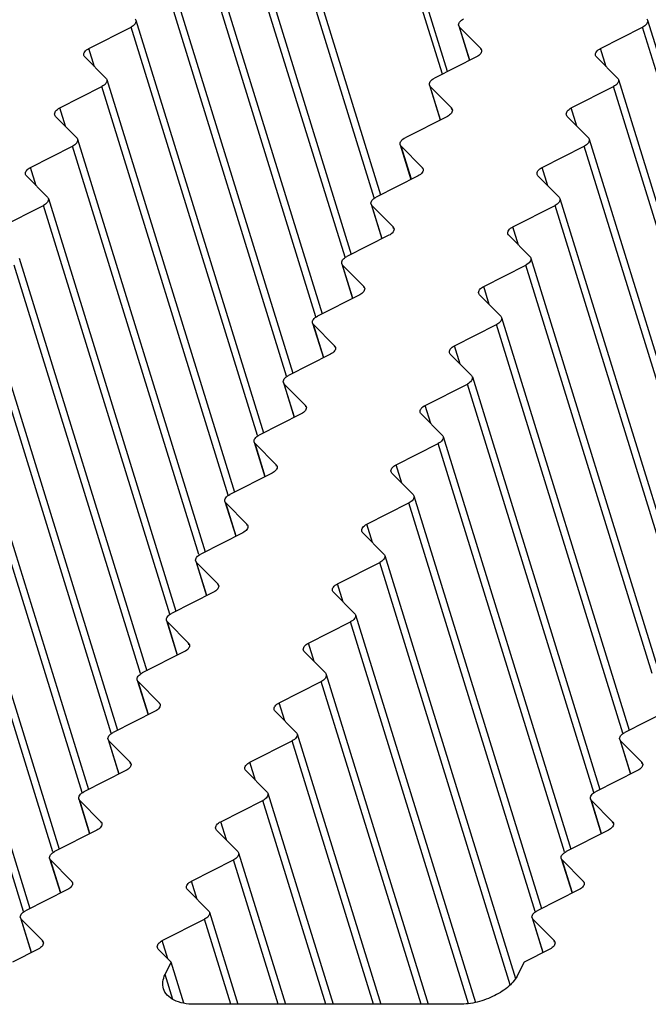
# Model space of a CAD drawing. Header units: millimetres. Extents: x 0 to 594, y 0 to 420.
# Tile 76 of 104: x 320 to 332, y 125 to 144. Entities that reach past the tile are written whole.
import ezdxf

# ---------------------------------------------------------------- set-up
doc = ezdxf.new("R2010")
doc.units = ezdxf.units.MM
doc.header["$LTSCALE"] = 32.67
doc.layers.get('0').update_dxf_attribs({"linetype": 'CONTINUOUS'})

msp = doc.modelspace()

# ---------------------------------------------------------------- linework, layer by layer
at = {"color": 9, "linetype": 'CONTINUOUS'}
for p, q in [((328.02423, 142.94067), (325.87234, 149.90417)), ((328.12091, 142.98969), (325.95973, 149.98329)), ((326.74293, 140.61654), (324.36823, 148.30109)), ((326.19386, 139.49765), (323.81915, 147.18219)), ((325.64478, 138.37875), (323.27008, 146.06329)), ((325.09571, 137.25985), (322.721, 144.94439)), ((324.54663, 136.14095), (322.17193, 143.82549)), ((328.53887, 143.20158), (328.34606, 143.82549)), ((334.16251, 136.14095), (331.7878, 143.82549)), ((321.48679, 143.08048), (321.38055, 143.42428)), ((328.75238, 143.39608), (328.74367, 143.42428)), ((331.10267, 143.08048), (330.99643, 143.42428)), ((323.99756, 135.02205), (321.62285, 142.7066)), ((327.98982, 142.08259), (327.79699, 142.7066)), ((333.61343, 135.02205), (331.23873, 142.7066)), ((320.93758, 141.96151), (320.83133, 142.30531)), ((328.20338, 142.27711), (328.19466, 142.30531)), ((330.55345, 141.96151), (330.44721, 142.30531)), ((323.44838, 133.90312), (321.07371, 141.58755)), ((327.44065, 140.96364), (327.24784, 141.58755)), ((333.06425, 133.90312), (330.68958, 141.58755)), ((320.38857, 140.84254), (320.28233, 141.18634)), ((327.65416, 141.15814), (327.64545, 141.18634)), ((330.00445, 140.84254), (329.89821, 141.18634)), ((322.8993, 132.78423), (320.52463, 140.46866)), ((326.89157, 139.84475), (326.69877, 140.46866)), ((332.51518, 132.78423), (330.14051, 140.46866)), ((327.10509, 140.03924), (327.09637, 140.06744)), ((329.45537, 139.72365), (329.34913, 140.06744)), ((322.35022, 131.66533), (319.97556, 139.34976)), ((326.3425, 138.72585), (326.14969, 139.34976)), ((331.9661, 131.66533), (329.59143, 139.34976)), ((326.55601, 138.92034), (326.5473, 138.94855)), ((328.9063, 138.60475), (328.80006, 138.94855)), ((321.80115, 130.54643), (319.42648, 138.23086)), ((325.79342, 137.60695), (325.60062, 138.23086)), ((331.41703, 130.54643), (329.04236, 138.23086)), ((326.00694, 137.80145), (325.99822, 137.82965)), ((328.35722, 137.48585), (328.25098, 137.82965)), ((321.25207, 129.42753), (318.87741, 137.11196)), ((325.24434, 136.48805), (325.05154, 137.11196)), ((330.86795, 129.42753), (328.49328, 137.11196)), ((325.45786, 136.68255), (325.44915, 136.71075)), ((327.80815, 136.36695), (327.70191, 136.71075)), ((320.703, 128.30864), (318.32833, 135.99307)), ((324.69527, 135.36915), (324.50247, 135.99307)), ((330.31888, 128.30864), (327.94421, 135.99307)), ((324.90878, 135.56365), (324.90007, 135.59185)), ((327.25907, 135.24805), (327.15283, 135.59185)), ((320.15392, 127.18974), (317.77925, 134.87417)), ((324.14619, 134.25026), (323.95339, 134.87417)), ((329.7698, 127.18974), (327.39513, 134.87417)), ((324.35971, 134.44475), (324.35099, 134.47295)), ((326.71, 134.12916), (326.60375, 134.47295)), ((323.59712, 133.13136), (323.40432, 133.75527)), ((329.30066, 125.81215), (326.84606, 133.75527)), ((323.81063, 133.32585), (323.80192, 133.35406)), ((326.16092, 133.01026), (326.05468, 133.35406)), ((323.04804, 132.01246), (322.85524, 132.63637)), ((328.51627, 125.45477), (326.29698, 132.63637)), ((323.26156, 132.20696), (323.25284, 132.23516)), ((325.61185, 131.89136), (325.5056, 132.23516)), ((322.49897, 130.89356), (322.30616, 131.51747)), ((327.62515, 125.44272), (325.74791, 131.51747)), ((322.71248, 131.08806), (322.70377, 131.11626)), ((325.06277, 130.77246), (324.95653, 131.11626)), ((321.94989, 129.77466), (321.75709, 130.39858)), ((326.7303, 125.44272), (325.19883, 130.39858)), ((331.56577, 129.77466), (331.37297, 130.39858)), ((322.16341, 129.96916), (322.15469, 129.99736)), ((324.51369, 129.65356), (324.40745, 129.99736)), ((331.77928, 129.96916), (331.77057, 129.99736)), ((321.40082, 128.65577), (321.20801, 129.27968)), ((325.83546, 125.44272), (324.64975, 129.27968)), ((331.01669, 128.65577), (330.82389, 129.27968)), ((321.61433, 128.85026), (321.60562, 128.87846)), ((323.96462, 128.53467), (323.85838, 128.87846)), ((331.23021, 128.85026), (331.22149, 128.87846)), ((320.85174, 127.53687), (320.65894, 128.16078)), ((324.94062, 125.44272), (324.10068, 128.16078)), ((330.46762, 127.53687), (330.27482, 128.16078)), ((321.06526, 127.73137), (321.05654, 127.75957)), ((323.41554, 127.41577), (323.3093, 127.75957)), ((330.68113, 127.73137), (330.67242, 127.75957)), ((320.30267, 126.41797), (320.10986, 127.04188)), ((324.04578, 125.44272), (323.5516, 127.04188)), ((329.91854, 126.41797), (329.72574, 127.04188)), ((320.51618, 126.61247), (320.50747, 126.64067)), ((322.86647, 126.29687), (322.76023, 126.64067)), ((330.13206, 126.61247), (330.12334, 126.64067)), ((322.95671, 125.53597), (322.81264, 126.00217))]:
    msp.add_line(p, q, dxfattribs=at)
at = {"color": 7, "linetype": 'CONTINUOUS'}
for p, q in [((324.4618, 148.43335), (326.86093, 140.66974)), ((323.91272, 147.31445), (326.31186, 139.55084)), ((323.36365, 146.19555), (325.76278, 138.43194)), ((322.81457, 145.07665), (325.21371, 137.31305)), ((322.2655, 143.95776), (324.66463, 136.19415)), ((331.88137, 143.95776), (334.28051, 136.19415)), ((321.38055, 143.42428), (322.17193, 143.82549)), ((328.33015, 143.85147), (328.53204, 143.19812)), ((328.34606, 143.82549), (328.74367, 143.42428)), ((330.99643, 143.42428), (331.7878, 143.82549)), ((321.7005, 142.86483), (321.3029, 143.26604)), ((328.66602, 143.26605), (327.87464, 142.86483)), ((331.31638, 142.86483), (330.91878, 143.26604)), ((321.71642, 142.83886), (324.11556, 135.07525)), ((331.3323, 142.83886), (333.73143, 135.07525)), ((320.83133, 142.30531), (321.62285, 142.7066)), ((327.78107, 142.73257), (327.983, 142.07913)), ((327.79699, 142.7066), (328.19466, 142.30531)), ((330.44721, 142.30531), (331.23873, 142.7066)), ((321.15136, 141.74579), (320.75368, 142.14708)), ((328.11701, 142.14708), (327.32549, 141.74579)), ((330.76723, 141.74579), (330.36956, 142.14708)), ((321.16728, 141.71982), (323.56638, 133.9563)), ((330.78315, 141.71982), (333.18226, 133.9563)), ((320.28233, 141.18634), (321.07371, 141.58755)), ((327.23192, 141.61353), (327.43382, 140.96018)), ((327.24784, 141.58755), (327.64545, 141.18634)), ((329.89821, 141.18634), (330.68958, 141.58755)), ((320.60228, 140.62689), (320.20468, 141.02811)), ((327.5678, 141.02811), (326.77642, 140.62689)), ((330.21816, 140.62689), (329.82056, 141.02811)), ((320.6182, 140.60092), (323.01731, 132.8374)), ((330.23408, 140.60092), (332.63318, 132.8374)), ((319.73325, 140.06744), (320.52463, 140.46866)), ((326.68285, 140.49463), (326.88475, 139.84129)), ((326.69877, 140.46866), (327.09637, 140.06744)), ((329.34913, 140.06744), (330.14051, 140.46866)), ((327.01872, 139.90921), (326.22734, 139.50799)), ((329.66908, 139.50799), (329.27148, 139.90921)), ((320.06913, 139.48202), (322.46823, 131.71851)), ((329.685, 139.48202), (332.08411, 131.71851)), ((326.13377, 139.37573), (326.33567, 138.72239)), ((326.14969, 139.34976), (326.5473, 138.94855)), ((328.80006, 138.94855), (329.59143, 139.34976)), ((326.46965, 138.79031), (325.67827, 138.3891)), ((329.12001, 138.3891), (328.7224, 138.79031)), ((319.52005, 138.36312), (321.91916, 130.59961)), ((325.5847, 138.25683), (325.7866, 137.60349)), ((325.60062, 138.23086), (325.99822, 137.82965)), ((328.25098, 137.82965), (329.04236, 138.23086)), ((329.13593, 138.36312), (331.53503, 130.59961)), ((325.92057, 137.67141), (325.12919, 137.2702)), ((328.57093, 137.2702), (328.17333, 137.67141)), ((318.97097, 137.24423), (321.37008, 129.48071)), ((325.03562, 137.13794), (325.23752, 136.48459)), ((325.05154, 137.11196), (325.44915, 136.71075)), ((327.70191, 136.71075), (328.49328, 137.11196)), ((328.58685, 137.24423), (330.98596, 129.48071)), ((325.37149, 136.55251), (324.58012, 136.1513)), ((328.02186, 136.1513), (327.62425, 136.55251)), ((318.4219, 136.12533), (320.82101, 128.36181)), ((324.48655, 136.01904), (324.68845, 135.36569)), ((324.50247, 135.99307), (324.90007, 135.59185)), ((327.15283, 135.59185), (327.94421, 135.99307)), ((328.03778, 136.12533), (330.43688, 128.36181)), ((324.82242, 135.43362), (324.03104, 135.0324)), ((327.47278, 135.0324), (327.07518, 135.43362)), ((317.87282, 135.00643), (320.27193, 127.24292)), ((323.93747, 134.90014), (324.13937, 134.2468)), ((323.95339, 134.87417), (324.35099, 134.47295)), ((326.60375, 134.47295), (327.39513, 134.87417)), ((327.4887, 135.00643), (329.88781, 127.24292)), ((324.27334, 134.31472), (323.48197, 133.9135)), ((326.92371, 133.9135), (326.5261, 134.31472)), ((323.3884, 133.78124), (323.5903, 133.1279)), ((323.40432, 133.75527), (323.80192, 133.35406)), ((326.05468, 133.35406), (326.84606, 133.75527)), ((326.93963, 133.88753), (329.39936, 125.92783)), ((323.72427, 133.19582), (322.93289, 132.79461)), ((326.37463, 132.79461), (325.97703, 133.19582)), ((322.83932, 132.66234), (323.04122, 132.009)), ((322.85524, 132.63637), (323.25284, 132.23516)), ((325.5056, 132.23516), (326.29698, 132.63637)), ((326.39055, 132.76863), (328.6436, 125.47777)), ((323.17519, 132.07692), (322.38382, 131.67571)), ((325.82556, 131.67571), (325.42795, 132.07692)), ((322.29025, 131.54345), (322.49214, 130.8901)), ((322.30616, 131.51747), (322.70377, 131.11626)), ((324.95653, 131.11626), (325.74791, 131.51747)), ((325.84147, 131.64974), (327.75959, 125.44272)), ((322.62612, 130.95802), (321.83474, 130.55681)), ((325.27648, 130.55681), (324.87888, 130.95802)), ((332.24199, 130.95802), (331.45062, 130.55681)), ((321.74117, 130.42455), (321.94307, 129.7712)), ((325.2924, 130.53084), (326.86475, 125.44272)), ((331.35705, 130.42455), (331.55895, 129.7712)), ((321.75709, 130.39858), (322.15469, 129.99736)), ((324.40745, 129.99736), (325.19883, 130.39858)), ((331.37297, 130.39858), (331.77057, 129.99736)), ((322.07704, 129.83913), (321.28566, 129.43791)), ((324.72741, 129.43791), (324.3298, 129.83913)), ((331.69292, 129.83913), (330.90154, 129.43791)), ((321.1921, 129.30565), (321.39399, 128.65231)), ((324.74332, 129.41194), (325.9699, 125.44272)), ((330.80797, 129.30565), (331.00987, 128.65231)), ((321.20801, 129.27968), (321.60562, 128.87846)), ((323.85838, 128.87846), (324.64975, 129.27968)), ((330.82389, 129.27968), (331.22149, 128.87846)), ((321.52797, 128.72023), (320.73659, 128.31902)), ((324.17833, 128.31902), (323.78073, 128.72023)), ((331.14384, 128.72023), (330.35247, 128.31902)), ((320.64302, 128.18675), (320.84492, 127.53341)), ((324.19425, 128.29304), (325.07506, 125.44272)), ((330.2589, 128.18675), (330.4608, 127.53341)), ((320.65894, 128.16078), (321.05654, 127.75957)), ((323.3093, 127.75957), (324.10068, 128.16078)), ((330.27482, 128.16078), (330.67242, 127.75957)), ((320.97889, 127.60133), (320.18751, 127.20012)), ((323.62925, 127.20012), (323.23165, 127.60133)), ((330.59477, 127.60133), (329.80339, 127.20012)), ((320.09394, 127.06785), (320.29584, 126.41451)), ((323.64517, 127.17414), (324.18022, 125.44272)), ((329.70982, 127.06785), (329.91172, 126.41451)), ((320.10986, 127.04188), (320.50747, 126.64067)), ((322.76023, 126.64067), (323.5516, 127.04188)), ((329.72574, 127.04188), (330.12334, 126.64067)), ((320.42982, 126.48243), (319.94295, 126.2356)), ((322.92719, 126.2356), (322.68258, 126.48243)), ((330.04569, 126.48243), (329.55883, 126.2356)), ((322.81264, 126.00217), (322.92719, 126.2356)), ((323.16631, 125.46179), (322.92719, 126.2356)), ((329.55883, 126.2356), (329.44428, 126.00217)), ((328.34078, 125.44272), (323.36705, 125.44272))]:
    msp.add_line(p, q, dxfattribs=at)
for points, knots in [([(322.26541, 143.95773), (322.27242, 143.93508), (322.25066, 143.87258), (322.20164, 143.84056), (322.17193, 143.82549)], [0, 0, 0, 0, 0.4157477, 1, 1, 1, 1]), ([(328.33023, 143.8515), (328.32322, 143.87414), (328.34498, 143.93664), (328.394, 143.96866), (328.42371, 143.98373)], [0, 0, 0, 0, 0.4157477, 1, 1, 1, 1]), ([(331.88129, 143.95773), (331.8883, 143.93508), (331.86653, 143.87258), (331.81752, 143.84056), (331.7878, 143.82549)], [0, 0, 0, 0, 0.4157477, 1, 1, 1, 1]), ([(321.28707, 143.29205), (321.28006, 143.31469), (321.30182, 143.37719), (321.35083, 143.40922), (321.38055, 143.42428)], [0, 0, 0, 0, 0.41574768, 1, 1, 1, 1]), ([(328.7595, 143.39828), (328.76651, 143.37563), (328.74475, 143.31313), (328.69573, 143.28111), (328.66602, 143.26605)], [0, 0, 0, 0, 0.4157477, 1, 1, 1, 1]), ([(330.90294, 143.29205), (330.89594, 143.31469), (330.9177, 143.37719), (330.96671, 143.40922), (330.99643, 143.42428)], [0, 0, 0, 0, 0.41574768, 1, 1, 1, 1]), ([(321.71634, 142.83883), (321.72334, 142.81618), (321.70158, 142.75369), (321.65257, 142.72166), (321.62285, 142.7066)], [0, 0, 0, 0, 0.4157477, 1, 1, 1, 1]), ([(327.78115, 142.7326), (327.77415, 142.75525), (327.79591, 142.81774), (327.84492, 142.84977), (327.87464, 142.86483)], [0, 0, 0, 0, 0.4157477, 1, 1, 1, 1]), ([(331.33221, 142.83883), (331.33922, 142.81618), (331.31746, 142.75369), (331.26845, 142.72166), (331.23873, 142.7066)], [0, 0, 0, 0, 0.4157477, 1, 1, 1, 1]), ([(320.73785, 142.17308), (320.73084, 142.19572), (320.7526, 142.25822), (320.80162, 142.29025), (320.83133, 142.30531)], [0, 0, 0, 0, 0.41574768, 1, 1, 1, 1]), ([(328.2105, 142.27931), (328.2175, 142.25666), (328.19574, 142.19417), (328.14673, 142.16214), (328.11701, 142.14708)], [0, 0, 0, 0, 0.4157477, 1, 1, 1, 1]), ([(330.35373, 142.17308), (330.34672, 142.19572), (330.36848, 142.25822), (330.41749, 142.29025), (330.44721, 142.30531)], [0, 0, 0, 0, 0.41574768, 1, 1, 1, 1]), ([(321.16719, 141.71979), (321.1742, 141.69714), (321.15244, 141.63464), (321.10342, 141.60262), (321.07371, 141.58755)], [0, 0, 0, 0, 0.4157477, 1, 1, 1, 1]), ([(327.23201, 141.61356), (327.225, 141.6362), (327.24676, 141.6987), (327.29578, 141.73073), (327.32549, 141.74579)], [0, 0, 0, 0, 0.4157477, 1, 1, 1, 1]), ([(330.78307, 141.71979), (330.79008, 141.69714), (330.76831, 141.63464), (330.7193, 141.60262), (330.68958, 141.58755)], [0, 0, 0, 0, 0.4157477, 1, 1, 1, 1]), ([(320.18885, 141.05411), (320.18184, 141.07676), (320.2036, 141.13925), (320.25261, 141.17128), (320.28233, 141.18634)], [0, 0, 0, 0, 0.41574768, 1, 1, 1, 1]), ([(327.66128, 141.16034), (327.66829, 141.13769), (327.64653, 141.0752), (327.59751, 141.04317), (327.5678, 141.02811)], [0, 0, 0, 0, 0.4157477, 1, 1, 1, 1]), ([(329.80472, 141.05411), (329.79771, 141.07676), (329.81948, 141.13925), (329.86849, 141.17128), (329.89821, 141.18634)], [0, 0, 0, 0, 0.41574768, 1, 1, 1, 1]), ([(320.61812, 140.60089), (320.62512, 140.57824), (320.60336, 140.51575), (320.55435, 140.48372), (320.52463, 140.46866)], [0, 0, 0, 0, 0.4157477, 1, 1, 1, 1]), ([(326.68293, 140.49466), (326.67593, 140.51731), (326.69769, 140.5798), (326.7467, 140.61183), (326.77642, 140.62689)], [0, 0, 0, 0, 0.4157477, 1, 1, 1, 1]), ([(330.23399, 140.60089), (330.241, 140.57824), (330.21924, 140.51575), (330.17022, 140.48372), (330.14051, 140.46866)], [0, 0, 0, 0, 0.4157477, 1, 1, 1, 1]), ([(327.1122, 140.04144), (327.11921, 140.01879), (327.09745, 139.9563), (327.04844, 139.92427), (327.01872, 139.90921)], [0, 0, 0, 0, 0.4157477, 1, 1, 1, 1]), ([(329.25565, 139.93521), (329.24864, 139.95786), (329.2704, 140.02035), (329.31942, 140.05238), (329.34913, 140.06744)], [0, 0, 0, 0, 0.41574768, 1, 1, 1, 1]), ([(326.13386, 139.37576), (326.12685, 139.39841), (326.14861, 139.4609), (326.19763, 139.49293), (326.22734, 139.50799)], [0, 0, 0, 0, 0.4157477, 1, 1, 1, 1]), ([(329.68492, 139.48199), (329.69193, 139.45935), (329.67016, 139.39685), (329.62115, 139.36482), (329.59143, 139.34976)], [0, 0, 0, 0, 0.4157477, 1, 1, 1, 1]), ([(326.56313, 138.92254), (326.57014, 138.8999), (326.54837, 138.8374), (326.49936, 138.80538), (326.46965, 138.79031)], [0, 0, 0, 0, 0.4157477, 1, 1, 1, 1]), ([(328.70657, 138.81631), (328.69956, 138.83896), (328.72133, 138.90146), (328.77034, 138.93348), (328.80006, 138.94855)], [0, 0, 0, 0, 0.41574768, 1, 1, 1, 1]), ([(325.58478, 138.25686), (325.57778, 138.27951), (325.59954, 138.34201), (325.64855, 138.37403), (325.67827, 138.3891)], [0, 0, 0, 0, 0.4157477, 1, 1, 1, 1]), ([(329.13584, 138.3631), (329.14285, 138.34045), (329.12109, 138.27795), (329.07207, 138.24593), (329.04236, 138.23086)], [0, 0, 0, 0, 0.4157477, 1, 1, 1, 1]), ([(328.1575, 137.69741), (328.15049, 137.72006), (328.17225, 137.78256), (328.22126, 137.81458), (328.25098, 137.82965)], [0, 0, 0, 0, 0.41574768, 1, 1, 1, 1]), ([(326.01405, 137.80365), (326.02106, 137.781), (325.9993, 137.7185), (325.95029, 137.68648), (325.92057, 137.67141)], [0, 0, 0, 0, 0.4157477, 1, 1, 1, 1]), ([(325.03571, 137.13796), (325.0287, 137.16061), (325.05046, 137.22311), (325.09948, 137.25513), (325.12919, 137.2702)], [0, 0, 0, 0, 0.4157477, 1, 1, 1, 1]), ([(328.58677, 137.2442), (328.59377, 137.22155), (328.57201, 137.15905), (328.523, 137.12703), (328.49328, 137.11196)], [0, 0, 0, 0, 0.4157477, 1, 1, 1, 1]), ([(327.60842, 136.57851), (327.60141, 136.60116), (327.62318, 136.66366), (327.67219, 136.69568), (327.70191, 136.71075)], [0, 0, 0, 0, 0.41574768, 1, 1, 1, 1]), ([(325.46498, 136.68475), (325.47199, 136.6621), (325.45022, 136.5996), (325.40121, 136.56758), (325.37149, 136.55251)], [0, 0, 0, 0, 0.4157477, 1, 1, 1, 1]), ([(324.48663, 136.01907), (324.47962, 136.04171), (324.50139, 136.10421), (324.5504, 136.13624), (324.58012, 136.1513)], [0, 0, 0, 0, 0.4157477, 1, 1, 1, 1]), ([(328.03769, 136.1253), (328.0447, 136.10265), (328.02294, 136.04016), (327.97392, 136.00813), (327.94421, 135.99307)], [0, 0, 0, 0, 0.4157477, 1, 1, 1, 1]), ([(327.05935, 135.45962), (327.05234, 135.48227), (327.0741, 135.54476), (327.12311, 135.57679), (327.15283, 135.59185)], [0, 0, 0, 0, 0.41574768, 1, 1, 1, 1]), ([(324.9159, 135.56585), (324.92291, 135.5432), (324.90115, 135.48071), (324.85214, 135.44868), (324.82242, 135.43362)], [0, 0, 0, 0, 0.4157477, 1, 1, 1, 1]), ([(323.93756, 134.90017), (323.93055, 134.92282), (323.95231, 134.98531), (324.00133, 135.01734), (324.03104, 135.0324)], [0, 0, 0, 0, 0.4157477, 1, 1, 1, 1]), ([(327.48862, 135.0064), (327.49562, 134.98375), (327.47386, 134.92126), (327.42485, 134.88923), (327.39513, 134.87417)], [0, 0, 0, 0, 0.4157477, 1, 1, 1, 1]), ([(324.36683, 134.44695), (324.37384, 134.4243), (324.35207, 134.36181), (324.30306, 134.32978), (324.27334, 134.31472)], [0, 0, 0, 0, 0.4157477, 1, 1, 1, 1]), ([(326.51027, 134.34072), (326.50326, 134.36337), (326.52502, 134.42586), (326.57404, 134.45789), (326.60375, 134.47295)], [0, 0, 0, 0, 0.41574768, 1, 1, 1, 1]), ([(323.38848, 133.78127), (323.38147, 133.80392), (323.40324, 133.86641), (323.45225, 133.89844), (323.48197, 133.9135)], [0, 0, 0, 0, 0.4157477, 1, 1, 1, 1]), ([(326.93954, 133.8875), (326.94655, 133.86486), (326.92479, 133.80236), (326.87577, 133.77033), (326.84606, 133.75527)], [0, 0, 0, 0, 0.4157477, 1, 1, 1, 1]), ([(323.81775, 133.32805), (323.82476, 133.30541), (323.803, 133.24291), (323.75398, 133.21089), (323.72427, 133.19582)], [0, 0, 0, 0, 0.4157477, 1, 1, 1, 1]), ([(325.96119, 133.22182), (325.95419, 133.24447), (325.97595, 133.30697), (326.02496, 133.33899), (326.05468, 133.35406)], [0, 0, 0, 0, 0.41574768, 1, 1, 1, 1]), ([(322.83941, 132.66237), (322.8324, 132.68502), (322.85416, 132.74752), (322.90317, 132.77954), (322.93289, 132.79461)], [0, 0, 0, 0, 0.4157477, 1, 1, 1, 1]), ([(326.39047, 132.76861), (326.39747, 132.74596), (326.37571, 132.68346), (326.3267, 132.65144), (326.29698, 132.63637)], [0, 0, 0, 0, 0.4157477, 1, 1, 1, 1]), ([(323.26868, 132.20916), (323.27569, 132.18651), (323.25392, 132.12401), (323.20491, 132.09199), (323.17519, 132.07692)], [0, 0, 0, 0, 0.4157477, 1, 1, 1, 1]), ([(325.41212, 132.10292), (325.40511, 132.12557), (325.42687, 132.18807), (325.47589, 132.22009), (325.5056, 132.23516)], [0, 0, 0, 0, 0.41574768, 1, 1, 1, 1]), ([(322.29033, 131.54347), (322.28332, 131.56612), (322.30509, 131.62862), (322.3541, 131.66064), (322.38382, 131.67571)], [0, 0, 0, 0, 0.4157477, 1, 1, 1, 1]), ([(325.84139, 131.64971), (325.8484, 131.62706), (325.82664, 131.56456), (325.77762, 131.53254), (325.74791, 131.51747)], [0, 0, 0, 0, 0.4157477, 1, 1, 1, 1]), ([(322.7196, 131.09026), (322.72661, 131.06761), (322.70485, 131.00511), (322.65583, 130.97309), (322.62612, 130.95802)], [0, 0, 0, 0, 0.41574767, 1, 1, 1, 1]), ([(324.86304, 130.98403), (324.85604, 131.00667), (324.8778, 131.06917), (324.92681, 131.10119), (324.95653, 131.11626)], [0, 0, 0, 0, 0.41574768, 1, 1, 1, 1]), ([(321.74126, 130.42458), (321.73425, 130.44723), (321.75601, 130.50972), (321.80503, 130.54175), (321.83474, 130.55681)], [0, 0, 0, 0, 0.41574747, 1, 1, 1, 1]), ([(325.29232, 130.53081), (325.29932, 130.50816), (325.27756, 130.44567), (325.22855, 130.41364), (325.19883, 130.39858)], [0, 0, 0, 0, 0.4157479, 1, 1, 1, 1]), ([(331.35713, 130.42458), (331.35012, 130.44723), (331.37189, 130.50972), (331.4209, 130.54175), (331.45062, 130.55681)], [0, 0, 0, 0, 0.41574747, 1, 1, 1, 1]), ([(322.17053, 129.97136), (322.17753, 129.94871), (322.15577, 129.88622), (322.10676, 129.85419), (322.07704, 129.83913)], [0, 0, 0, 0, 0.4157477, 1, 1, 1, 1]), ([(324.31397, 129.86513), (324.30696, 129.88778), (324.32872, 129.95027), (324.37774, 129.9823), (324.40745, 129.99736)], [0, 0, 0, 0, 0.41574768, 1, 1, 1, 1]), ([(331.7864, 129.97136), (331.79341, 129.94871), (331.77165, 129.88622), (331.72264, 129.85419), (331.69292, 129.83913)], [0, 0, 0, 0, 0.4157477, 1, 1, 1, 1]), ([(321.19218, 129.30568), (321.18517, 129.32833), (321.20693, 129.39082), (321.25595, 129.42285), (321.28566, 129.43791)], [0, 0, 0, 0, 0.4157477, 1, 1, 1, 1]), ([(324.74324, 129.41191), (324.75025, 129.38926), (324.72848, 129.32677), (324.67947, 129.29474), (324.64975, 129.27968)], [0, 0, 0, 0, 0.4157477, 1, 1, 1, 1]), ([(330.80806, 129.30568), (330.80105, 129.32833), (330.82281, 129.39082), (330.87183, 129.42285), (330.90154, 129.43791)], [0, 0, 0, 0, 0.4157477, 1, 1, 1, 1]), ([(321.62145, 128.85246), (321.62846, 128.82981), (321.6067, 128.76732), (321.55768, 128.73529), (321.52797, 128.72023)], [0, 0, 0, 0, 0.41574767, 1, 1, 1, 1]), ([(323.76489, 128.74623), (323.75789, 128.76888), (323.77965, 128.83137), (323.82866, 128.8634), (323.85838, 128.87846)], [0, 0, 0, 0, 0.41574768, 1, 1, 1, 1]), ([(331.23733, 128.85246), (331.24434, 128.82981), (331.22257, 128.76732), (331.17356, 128.73529), (331.14384, 128.72023)], [0, 0, 0, 0, 0.41574767, 1, 1, 1, 1]), ([(320.6431, 128.18678), (320.6361, 128.20943), (320.65786, 128.27193), (320.70687, 128.30395), (320.73659, 128.31902)], [0, 0, 0, 0, 0.41574747, 1, 1, 1, 1]), ([(324.19416, 128.29301), (324.20117, 128.27037), (324.17941, 128.20787), (324.1304, 128.17585), (324.10068, 128.16078)], [0, 0, 0, 0, 0.4157479, 1, 1, 1, 1]), ([(330.25898, 128.18678), (330.25197, 128.20943), (330.27374, 128.27193), (330.32275, 128.30395), (330.35247, 128.31902)], [0, 0, 0, 0, 0.41574747, 1, 1, 1, 1]), ([(321.07238, 127.73357), (321.07938, 127.71092), (321.05762, 127.64842), (321.00861, 127.6164), (320.97889, 127.60133)], [0, 0, 0, 0, 0.4157477, 1, 1, 1, 1]), ([(323.21582, 127.62733), (323.20881, 127.64998), (323.23057, 127.71248), (323.27959, 127.7445), (323.3093, 127.75957)], [0, 0, 0, 0, 0.41574768, 1, 1, 1, 1]), ([(330.68825, 127.73357), (330.69526, 127.71092), (330.6735, 127.64842), (330.62448, 127.6164), (330.59477, 127.60133)], [0, 0, 0, 0, 0.4157477, 1, 1, 1, 1]), ([(320.09403, 127.06788), (320.08702, 127.09053), (320.10878, 127.15303), (320.1578, 127.18505), (320.18751, 127.20012)], [0, 0, 0, 0, 0.4157477, 1, 1, 1, 1]), ([(323.64509, 127.17412), (323.6521, 127.15147), (323.63033, 127.08897), (323.58132, 127.05695), (323.5516, 127.04188)], [0, 0, 0, 0, 0.4157477, 1, 1, 1, 1]), ([(329.70991, 127.06788), (329.7029, 127.09053), (329.72466, 127.15303), (329.77367, 127.18505), (329.80339, 127.20012)], [0, 0, 0, 0, 0.4157477, 1, 1, 1, 1]), ([(320.5233, 126.61467), (320.53031, 126.59202), (320.50855, 126.52952), (320.45953, 126.4975), (320.42982, 126.48243)], [0, 0, 0, 0, 0.41574767, 1, 1, 1, 1]), ([(322.66674, 126.50843), (322.65973, 126.53108), (322.6815, 126.59358), (322.73051, 126.6256), (322.76023, 126.64067)], [0, 0, 0, 0, 0.41574768, 1, 1, 1, 1]), ([(330.13918, 126.61467), (330.14619, 126.59202), (330.12442, 126.52952), (330.07541, 126.4975), (330.04569, 126.48243)], [0, 0, 0, 0, 0.41574767, 1, 1, 1, 1]), ([(322.78171, 125.73645), (322.769, 125.7776), (322.76218, 125.87131), (322.7916, 125.9593), (322.81264, 126.00217)], [0, 0, 0, 0, 0.47424512, 1, 1, 1, 1]), ([(329.44428, 126.00217), (329.40429, 125.9207), (329.27202, 125.76472), (329.00531, 125.59138), (328.68517, 125.47383), (328.4544, 125.44272), (328.34078, 125.44272)], [0, 0, 0, 0, 0.21147963, 0.46335591, 0.73526341, 1, 1, 1, 1]), ([(323.36705, 125.44272), (323.29661, 125.44272), (323.16392, 125.45393), (322.98559, 125.50992), (322.84972, 125.60308), (322.79556, 125.69164), (322.78171, 125.73645)], [0, 0, 0, 0, 0.30375218, 0.56998946, 0.7977859, 1, 1, 1, 1])]:
    msp.add_open_spline(points, degree=3, knots=knots, dxfattribs=at)
for points in [[(322.24958, 143.98373), (322.25672, 143.97652), (322.26241, 143.96742), (322.26541, 143.95773)], [(331.86546, 143.98373), (331.8726, 143.97652), (331.87829, 143.96742), (331.88129, 143.95773)], [(328.34606, 143.82549), (328.33892, 143.8327), (328.33323, 143.8418), (328.33023, 143.8515)], [(328.74367, 143.42428), (328.75081, 143.41707), (328.7565, 143.40797), (328.7595, 143.39828)], [(321.3029, 143.26604), (321.29576, 143.27325), (321.29007, 143.28235), (321.28707, 143.29205)], [(330.91878, 143.26604), (330.91163, 143.27325), (330.90594, 143.28235), (330.90294, 143.29205)], [(321.7005, 142.86483), (321.70765, 142.85762), (321.71334, 142.84852), (321.71634, 142.83883)], [(331.31638, 142.86483), (331.32352, 142.85762), (331.32921, 142.84852), (331.33221, 142.83883)], [(327.79699, 142.7066), (327.78985, 142.7138), (327.78415, 142.7229), (327.78115, 142.7326)], [(328.19466, 142.30531), (328.20181, 142.2981), (328.2075, 142.289), (328.2105, 142.27931)], [(320.75368, 142.14708), (320.74654, 142.15428), (320.74085, 142.16338), (320.73785, 142.17308)], [(330.36956, 142.14708), (330.36242, 142.15428), (330.35673, 142.16338), (330.35373, 142.17308)], [(321.15136, 141.74579), (321.1585, 141.73858), (321.16419, 141.72948), (321.16719, 141.71979)], [(330.76723, 141.74579), (330.77438, 141.73858), (330.78007, 141.72948), (330.78307, 141.71979)], [(327.24784, 141.58755), (327.2407, 141.59476), (327.23501, 141.60386), (327.23201, 141.61356)], [(327.64545, 141.18634), (327.65259, 141.17913), (327.65828, 141.17003), (327.66128, 141.16034)], [(320.20468, 141.02811), (320.19754, 141.03531), (320.19184, 141.04441), (320.18885, 141.05411)], [(329.82056, 141.02811), (329.81341, 141.03531), (329.80772, 141.04441), (329.80472, 141.05411)], [(320.60228, 140.62689), (320.60943, 140.61968), (320.61512, 140.61059), (320.61812, 140.60089)], [(330.21816, 140.62689), (330.2253, 140.61968), (330.23099, 140.61059), (330.23399, 140.60089)], [(326.69877, 140.46866), (326.69162, 140.47586), (326.68593, 140.48496), (326.68293, 140.49466)], [(327.09637, 140.06744), (327.10351, 140.06024), (327.10921, 140.05114), (327.1122, 140.04144)], [(329.27148, 139.90921), (329.26434, 139.91642), (329.25865, 139.92551), (329.25565, 139.93521)], [(329.66908, 139.50799), (329.67623, 139.50079), (329.68192, 139.49169), (329.68492, 139.48199)], [(326.14969, 139.34976), (326.14255, 139.35697), (326.13686, 139.36607), (326.13386, 139.37576)], [(326.5473, 138.94855), (326.55444, 138.94134), (326.56013, 138.93224), (326.56313, 138.92254)], [(328.7224, 138.79031), (328.71526, 138.79752), (328.70957, 138.80662), (328.70657, 138.81631)], [(329.12001, 138.3891), (329.12715, 138.38189), (329.13284, 138.37279), (329.13584, 138.3631)], [(325.60062, 138.23086), (325.59347, 138.23807), (325.58778, 138.24717), (325.58478, 138.25686)], [(325.99822, 137.82965), (326.00536, 137.82244), (326.01105, 137.81334), (326.01405, 137.80365)], [(328.17333, 137.67141), (328.16619, 137.67862), (328.1605, 137.68772), (328.1575, 137.69741)], [(328.57093, 137.2702), (328.57808, 137.26299), (328.58377, 137.25389), (328.58677, 137.2442)], [(325.05154, 137.11196), (325.0444, 137.11917), (325.03871, 137.12827), (325.03571, 137.13796)], [(325.44915, 136.71075), (325.45629, 136.70354), (325.46198, 136.69444), (325.46498, 136.68475)], [(327.62425, 136.55251), (327.61711, 136.55972), (327.61142, 136.56882), (327.60842, 136.57851)], [(328.02186, 136.1513), (328.029, 136.14409), (328.03469, 136.13499), (328.03769, 136.1253)], [(324.50247, 135.99307), (324.49532, 136.00027), (324.48963, 136.00937), (324.48663, 136.01907)], [(324.90007, 135.59185), (324.90721, 135.58464), (324.9129, 135.57554), (324.9159, 135.56585)], [(327.07518, 135.43362), (327.06804, 135.44082), (327.06234, 135.44992), (327.05935, 135.45962)], [(327.47278, 135.0324), (327.47993, 135.0252), (327.48562, 135.0161), (327.48862, 135.0064)], [(323.95339, 134.87417), (323.94625, 134.88137), (323.94056, 134.89047), (323.93756, 134.90017)], [(324.35099, 134.47295), (324.35814, 134.46575), (324.36383, 134.45665), (324.36683, 134.44695)], [(326.5261, 134.31472), (326.51896, 134.32193), (326.51327, 134.33102), (326.51027, 134.34072)], [(323.40432, 133.75527), (323.39717, 133.76248), (323.39148, 133.77158), (323.38848, 133.78127)], [(326.92371, 133.9135), (326.93085, 133.9063), (326.93654, 133.8972), (326.93954, 133.8875)], [(323.80192, 133.35406), (323.80906, 133.34685), (323.81475, 133.33775), (323.81775, 133.32805)], [(325.97703, 133.19582), (325.96989, 133.20303), (325.96419, 133.21213), (325.96119, 133.22182)], [(322.85524, 132.63637), (322.8481, 132.64358), (322.84241, 132.65268), (322.83941, 132.66237)], [(326.37463, 132.79461), (326.38177, 132.7874), (326.38747, 132.7783), (326.39047, 132.76861)], [(323.25284, 132.23516), (323.25999, 132.22795), (323.26568, 132.21885), (323.26868, 132.20916)], [(325.42795, 132.07692), (325.42081, 132.08413), (325.41512, 132.09323), (325.41212, 132.10292)], [(322.30616, 131.51747), (322.29902, 131.52468), (322.29333, 131.53378), (322.29033, 131.54347)], [(325.82556, 131.67571), (325.8327, 131.6685), (325.83839, 131.6594), (325.84139, 131.64971)], [(322.70377, 131.11626), (322.71091, 131.10905), (322.7166, 131.09995), (322.7196, 131.09026)], [(324.87888, 130.95802), (324.87173, 130.96523), (324.86604, 130.97433), (324.86304, 130.98403)], [(321.75709, 130.39858), (321.74995, 130.40578), (321.74425, 130.41488), (321.74126, 130.42458)], [(325.27648, 130.55681), (325.28362, 130.5496), (325.28932, 130.5405), (325.29232, 130.53081)], [(331.37297, 130.39858), (331.36582, 130.40578), (331.36013, 130.41488), (331.35713, 130.42458)], [(322.15469, 129.99736), (322.16184, 129.99015), (322.16753, 129.98106), (322.17053, 129.97136)], [(324.3298, 129.83913), (324.32266, 129.84633), (324.31697, 129.85543), (324.31397, 129.86513)], [(331.77057, 129.99736), (331.77771, 129.99015), (331.7834, 129.98106), (331.7864, 129.97136)], [(321.20801, 129.27968), (321.20087, 129.28689), (321.19518, 129.29598), (321.19218, 129.30568)], [(324.72741, 129.43791), (324.73455, 129.43071), (324.74024, 129.42161), (324.74324, 129.41191)], [(330.82389, 129.27968), (330.81675, 129.28689), (330.81106, 129.29598), (330.80806, 129.30568)], [(321.60562, 128.87846), (321.61276, 128.87126), (321.61845, 128.86216), (321.62145, 128.85246)], [(323.78073, 128.72023), (323.77358, 128.72744), (323.76789, 128.73654), (323.76489, 128.74623)], [(331.22149, 128.87846), (331.22864, 128.87126), (331.23433, 128.86216), (331.23733, 128.85246)], [(320.65894, 128.16078), (320.6518, 128.16799), (320.6461, 128.17709), (320.6431, 128.18678)], [(324.17833, 128.31902), (324.18547, 128.31181), (324.19116, 128.30271), (324.19416, 128.29301)], [(330.27482, 128.16078), (330.26767, 128.16799), (330.26198, 128.17709), (330.25898, 128.18678)], [(321.05654, 127.75957), (321.06369, 127.75236), (321.06938, 127.74326), (321.07238, 127.73357)], [(323.23165, 127.60133), (323.22451, 127.60854), (323.21882, 127.61764), (323.21582, 127.62733)], [(330.67242, 127.75957), (330.67956, 127.75236), (330.68525, 127.74326), (330.68825, 127.73357)], [(320.10986, 127.04188), (320.10272, 127.04909), (320.09703, 127.05819), (320.09403, 127.06788)], [(323.62925, 127.20012), (323.6364, 127.19291), (323.64209, 127.18381), (323.64509, 127.17412)], [(329.72574, 127.04188), (329.7186, 127.04909), (329.71291, 127.05819), (329.70991, 127.06788)], [(320.50747, 126.64067), (320.51461, 126.63346), (320.5203, 126.62436), (320.5233, 126.61467)], [(330.12334, 126.64067), (330.13049, 126.63346), (330.13618, 126.62436), (330.13918, 126.61467)], [(322.68258, 126.48243), (322.67543, 126.48964), (322.66974, 126.49874), (322.66674, 126.50843)]]:
    msp.add_open_spline(points, degree=3, dxfattribs=at)

doc.saveas('drawing.dxf')
